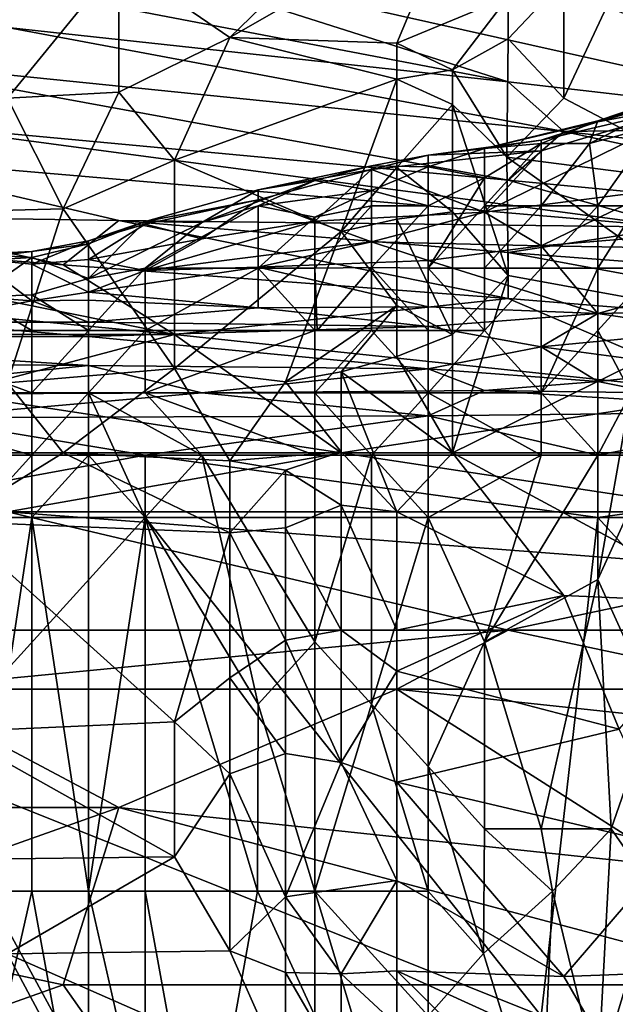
# Model space of a CAD drawing. Extents: x -0.375 to 0.375, y -0.309 to 0.309.
# Tile 189 of 226: x 0.175 to 0.198, y 0.189 to 0.226. Entities that reach past the tile are written whole.
import ezdxf

# ---------------------------------------------------------------- set-up
doc = ezdxf.new("R2010")
doc.units = 0

msp = doc.modelspace()

# ---------------------------------------------------------------- linework, layer by layer
for points in [[(0.178836, 0.228622, 0.831732), (0.183045, 0.225745, 0.827861), (0.189359, 0.231878, 0.833668)], [(0.189359, 0.231878, 0.833668), (0.183045, 0.225745, 0.827861), (0.191464, 0.230578, 0.831732)], [(0.183045, 0.225745, 0.827861), (0.189359, 0.22554, 0.825925), (0.191464, 0.230578, 0.831732)], [(0.193568, 0.22729, 0.825925), (0.191464, 0.230578, 0.831732), (0.189359, 0.22554, 0.825925)], [(0.164103, 0.22971, 0.473633), (0.176731, 0.22944, 0.477504), (0.193568, 0.224077, 0.467826)], [(0.193568, 0.224077, 0.467826), (0.174626, 0.226135, 0.467826), (0.164103, 0.22971, 0.473633)], [(0.2083, 0.222369, 0.467826), (0.193568, 0.224077, 0.467826), (0.176731, 0.22944, 0.477504)], [(0.176731, 0.22944, 0.477504), (0.197777, 0.226733, 0.477504), (0.2083, 0.222369, 0.467826)], [(0.178836, 0.228622, 0.831732), (0.168313, 0.228164, 0.831732), (0.174626, 0.223459, 0.825944)], [(0.174626, 0.223459, 0.825944), (0.178836, 0.223686, 0.825925), (0.178836, 0.228622, 0.831732)], [(0.178836, 0.223686, 0.825925), (0.183045, 0.225745, 0.827861), (0.178836, 0.228622, 0.831732)], [(0.193568, 0.225697, 0.824416), (0.195673, 0.227934, 0.828352), (0.193568, 0.22729, 0.825925)], [(0.193568, 0.225697, 0.824416), (0.195673, 0.223459, 0.823827), (0.195673, 0.227934, 0.828352)], [(0.197777, 0.227934, 0.829449), (0.195673, 0.227934, 0.828352), (0.195673, 0.223459, 0.823827)], [(0.201987, 0.220134, 0.822054), (0.197777, 0.227934, 0.829449), (0.195673, 0.223459, 0.823827)], [(0.191464, 0.224523, 0.822054), (0.193568, 0.22729, 0.825925), (0.189359, 0.22554, 0.825925)], [(0.193568, 0.225697, 0.824416), (0.193568, 0.22729, 0.825925), (0.191464, 0.224523, 0.822054)], [(0.174626, 0.226135, 0.467826), (0.195673, 0.222194, 0.463954), (0.168313, 0.224978, 0.463954)], [(0.193568, 0.224077, 0.467826), (0.195673, 0.222194, 0.463954), (0.174626, 0.226135, 0.467826)], [(0.178836, 0.223686, 0.825925), (0.18094, 0.221108, 0.822054), (0.183045, 0.225745, 0.827861)], [(0.18094, 0.221108, 0.822054), (0.189359, 0.224178, 0.82399), (0.183045, 0.225745, 0.827861)], [(0.183045, 0.225745, 0.827861), (0.189359, 0.224178, 0.82399), (0.189359, 0.22554, 0.825925)], [(0.191464, 0.224523, 0.822054), (0.189359, 0.22554, 0.825925), (0.189359, 0.224178, 0.82399)], [(0.193516, 0.221222, 0.820118), (0.193568, 0.225697, 0.824416), (0.191464, 0.224523, 0.822054)], [(0.195673, 0.223459, 0.823827), (0.193568, 0.225697, 0.824416), (0.193516, 0.221222, 0.820118)], [(0.195673, 0.222194, 0.463954), (0.193568, 0.220353, 0.460083), (0.168313, 0.224978, 0.463954)], [(0.170417, 0.222503, 0.460083), (0.168313, 0.224978, 0.463954), (0.193568, 0.220353, 0.460083)], [(0.191464, 0.223212, 0.820118), (0.191464, 0.224523, 0.822054), (0.189359, 0.224178, 0.82399)], [(0.193516, 0.221222, 0.820118), (0.191464, 0.224523, 0.822054), (0.191464, 0.223212, 0.820118)], [(0.189359, 0.224178, 0.82399), (0.18094, 0.221108, 0.822054), (0.187254, 0.218405, 0.816247)], [(0.189359, 0.220833, 0.818183), (0.189359, 0.224178, 0.82399), (0.187254, 0.218405, 0.816247)], [(0.191464, 0.223212, 0.820118), (0.189359, 0.224178, 0.82399), (0.189359, 0.220833, 0.818183)], [(0.2083, 0.222369, 0.467826), (0.195673, 0.222194, 0.463954), (0.193568, 0.224077, 0.467826)], [(0.196645, 0.221743, 0.347063), (0.196965, 0.222594, 0.350939), (0.201248, 0.224045, 0.343187)], [(0.199106, 0.222409, 0.343187), (0.196645, 0.221743, 0.347063), (0.201248, 0.224045, 0.343187)], [(0.196965, 0.222594, 0.350939), (0.201248, 0.224004, 0.347063), (0.201248, 0.224045, 0.343187)], [(0.196965, 0.222594, 0.350939), (0.196965, 0.222554, 0.354816), (0.201248, 0.224004, 0.347063)], [(0.201248, 0.224004, 0.347063), (0.196965, 0.222554, 0.354816), (0.201248, 0.223765, 0.350939)], [(0.174626, 0.223459, 0.825944), (0.176731, 0.219264, 0.820118), (0.178836, 0.223686, 0.825925)], [(0.18094, 0.221108, 0.822054), (0.178836, 0.223686, 0.825925), (0.176731, 0.219264, 0.820118)], [(0.196965, 0.222554, 0.354816), (0.201248, 0.223365, 0.354816), (0.201248, 0.223765, 0.350939)], [(0.166208, 0.218984, 0.820213), (0.176731, 0.219264, 0.820118), (0.174626, 0.223459, 0.825944)], [(0.191464, 0.219147, 0.816247), (0.191464, 0.223212, 0.820118), (0.189359, 0.220833, 0.818183)], [(0.193516, 0.221222, 0.820118), (0.191464, 0.223212, 0.820118), (0.193568, 0.216747, 0.815106)], [(0.191464, 0.219147, 0.816247), (0.193568, 0.216747, 0.815106), (0.191464, 0.223212, 0.820118)], [(0.192681, 0.219135, 0.378074), (0.199106, 0.219956, 0.378074), (0.201248, 0.223365, 0.354816)], [(0.192681, 0.219135, 0.378074), (0.201248, 0.223365, 0.354816), (0.194823, 0.221457, 0.362569)], [(0.201987, 0.220134, 0.822054), (0.195673, 0.223459, 0.823827), (0.193516, 0.221222, 0.820118)], [(0.194823, 0.221457, 0.362569), (0.201248, 0.223365, 0.354816), (0.194823, 0.221866, 0.358692)], [(0.194823, 0.221866, 0.358692), (0.201248, 0.223365, 0.354816), (0.196965, 0.222554, 0.354816)], [(0.168313, 0.22129, 0.458147), (0.170417, 0.222503, 0.460083), (0.199882, 0.218576, 0.458147)], [(0.170417, 0.222503, 0.460083), (0.193568, 0.220353, 0.460083), (0.199882, 0.218576, 0.458147)], [(0.196965, 0.222594, 0.350939), (0.192681, 0.221551, 0.354816), (0.196965, 0.222554, 0.354816)], [(0.194823, 0.221743, 0.350963), (0.192681, 0.221551, 0.354816), (0.196965, 0.222594, 0.350939)], [(0.192681, 0.221551, 0.354816), (0.194823, 0.221866, 0.358692), (0.196965, 0.222554, 0.354816)], [(0.196645, 0.221743, 0.347063), (0.194823, 0.221743, 0.350963), (0.196965, 0.222594, 0.350939)], [(0.195673, 0.222194, 0.463954), (0.21251, 0.218548, 0.460083), (0.193568, 0.220353, 0.460083)], [(0.2083, 0.222369, 0.467826), (0.214614, 0.22013, 0.463954), (0.195673, 0.222194, 0.463954)], [(0.195673, 0.222194, 0.463954), (0.214614, 0.22013, 0.463954), (0.21251, 0.218548, 0.460083)], [(0.196965, 0.219384, 0.342346), (0.196645, 0.221743, 0.347063), (0.199106, 0.222409, 0.343187)], [(0.196965, 0.219384, 0.342346), (0.199106, 0.222409, 0.343187), (0.19845, 0.219384, 0.33931)], [(0.19054, 0.221302, 0.358692), (0.194823, 0.221457, 0.362569), (0.194823, 0.221866, 0.358692)], [(0.19054, 0.221302, 0.358692), (0.194823, 0.221866, 0.358692), (0.192681, 0.221551, 0.354816)], [(0.194823, 0.221743, 0.350963), (0.192681, 0.220443, 0.350939), (0.192681, 0.221551, 0.354816)], [(0.192681, 0.219384, 0.349049), (0.192681, 0.220443, 0.350939), (0.194823, 0.221743, 0.350963)], [(0.194823, 0.219384, 0.345957), (0.192681, 0.219384, 0.349049), (0.194823, 0.221743, 0.350963)], [(0.194823, 0.219384, 0.345957), (0.196645, 0.221743, 0.347063), (0.196965, 0.219384, 0.342346)], [(0.194823, 0.219384, 0.345957), (0.194823, 0.221743, 0.350963), (0.196645, 0.221743, 0.347063)], [(0.188398, 0.220758, 0.362569), (0.194823, 0.221457, 0.362569), (0.19054, 0.221302, 0.358692)], [(0.188398, 0.220758, 0.362569), (0.192681, 0.219135, 0.378074), (0.194823, 0.221457, 0.362569)], [(0.19054, 0.220851, 0.354816), (0.19054, 0.221302, 0.358692), (0.192681, 0.221551, 0.354816)], [(0.192681, 0.220443, 0.350939), (0.19054, 0.220851, 0.354816), (0.192681, 0.221551, 0.354816)], [(0.199882, 0.218576, 0.458147), (0.178836, 0.218831, 0.456212), (0.168313, 0.22129, 0.458147)], [(0.178836, 0.218831, 0.456212), (0.168313, 0.218984, 0.455413), (0.168313, 0.22129, 0.458147)], [(0.176731, 0.219264, 0.820118), (0.18094, 0.213229, 0.81044), (0.18094, 0.221108, 0.822054)], [(0.187254, 0.218405, 0.816247), (0.18094, 0.221108, 0.822054), (0.18094, 0.213229, 0.81044)], [(0.188398, 0.220891, 0.358692), (0.188398, 0.220758, 0.362569), (0.19054, 0.221302, 0.358692)], [(0.188398, 0.220891, 0.358692), (0.19054, 0.221302, 0.358692), (0.19054, 0.220851, 0.354816)], [(0.201987, 0.215211, 0.816247), (0.193516, 0.221222, 0.820118), (0.193568, 0.216747, 0.815106)], [(0.201987, 0.220134, 0.822054), (0.193516, 0.221222, 0.820118), (0.201987, 0.215211, 0.816247)], [(0.184115, 0.219992, 0.362569), (0.188398, 0.220758, 0.362569), (0.188398, 0.220891, 0.358692)], [(0.186257, 0.22034, 0.358692), (0.184115, 0.219992, 0.362569), (0.188398, 0.220891, 0.358692)], [(0.184115, 0.219609, 0.366445), (0.186257, 0.218805, 0.374198), (0.188398, 0.220758, 0.362569)], [(0.184115, 0.219992, 0.362569), (0.184115, 0.219609, 0.366445), (0.188398, 0.220758, 0.362569)], [(0.188398, 0.219957, 0.354816), (0.186257, 0.22034, 0.358692), (0.188398, 0.220891, 0.358692)], [(0.186257, 0.218805, 0.374198), (0.192681, 0.219135, 0.378074), (0.188398, 0.220758, 0.362569)], [(0.189359, 0.218876, 0.814311), (0.189359, 0.220833, 0.818183), (0.187254, 0.218405, 0.816247)], [(0.188398, 0.219957, 0.354816), (0.188398, 0.220891, 0.358692), (0.19054, 0.220851, 0.354816)], [(0.19054, 0.220851, 0.354816), (0.19054, 0.219384, 0.351464), (0.188398, 0.219957, 0.354816)], [(0.191464, 0.219147, 0.816247), (0.189359, 0.220833, 0.818183), (0.189359, 0.218876, 0.814311)], [(0.192681, 0.220443, 0.350939), (0.19054, 0.219384, 0.351464), (0.19054, 0.220851, 0.354816)], [(0.181974, 0.218746, 0.358692), (0.184115, 0.219992, 0.362569), (0.186257, 0.22034, 0.358692)], [(0.184115, 0.219384, 0.35792), (0.181974, 0.218746, 0.358692), (0.186257, 0.22034, 0.358692)], [(0.188398, 0.219957, 0.354816), (0.184115, 0.219384, 0.35792), (0.186257, 0.22034, 0.358692)], [(0.19054, 0.217025, 0.34904), (0.19054, 0.219384, 0.351464), (0.192681, 0.220443, 0.350939)], [(0.19054, 0.217025, 0.34904), (0.192681, 0.220443, 0.350939), (0.192681, 0.219384, 0.349049)], [(0.21251, 0.218548, 0.460083), (0.199882, 0.218576, 0.458147), (0.193568, 0.220353, 0.460083)], [(0.181974, 0.218746, 0.358692), (0.179832, 0.218792, 0.362569), (0.184115, 0.219992, 0.362569)], [(0.179832, 0.218792, 0.362569), (0.184115, 0.219609, 0.366445), (0.184115, 0.219992, 0.362569)], [(0.186257, 0.218949, 0.354816), (0.184115, 0.219384, 0.35792), (0.188398, 0.219957, 0.354816)], [(0.186257, 0.218949, 0.354816), (0.188398, 0.219957, 0.354816), (0.188398, 0.219384, 0.353696)], [(0.19054, 0.219384, 0.351464), (0.188398, 0.219384, 0.353696), (0.188398, 0.219957, 0.354816)], [(0.199106, 0.219956, 0.378074), (0.192681, 0.219135, 0.378074), (0.194823, 0.217864, 0.389703)], [(0.205531, 0.218748, 0.39358), (0.199106, 0.219956, 0.378074), (0.194823, 0.217864, 0.389703)], [(0.179832, 0.218686, 0.366445), (0.181974, 0.218137, 0.374198), (0.184115, 0.219609, 0.366445)], [(0.179832, 0.218792, 0.362569), (0.179832, 0.218686, 0.366445), (0.184115, 0.219609, 0.366445)], [(0.181974, 0.218137, 0.374198), (0.186257, 0.218805, 0.374198), (0.184115, 0.219609, 0.366445)], [(0.174626, 0.212677, 0.81044), (0.176731, 0.219264, 0.820118), (0.166208, 0.218984, 0.820213)], [(0.174626, 0.212677, 0.81044), (0.18094, 0.213229, 0.81044), (0.176731, 0.219264, 0.820118)], [(0.179832, 0.217025, 0.357656), (0.184115, 0.219384, 0.35792), (0.184115, 0.217025, 0.354111)], [(0.179832, 0.217025, 0.357656), (0.181974, 0.218746, 0.358692), (0.184115, 0.219384, 0.35792)], [(0.184115, 0.217025, 0.354111), (0.184115, 0.219384, 0.35792), (0.186257, 0.218949, 0.354816)], [(0.186257, 0.217025, 0.352526), (0.188398, 0.219384, 0.353696), (0.188398, 0.217043, 0.350939)], [(0.186257, 0.217025, 0.352526), (0.186257, 0.218949, 0.354816), (0.188398, 0.219384, 0.353696)], [(0.186257, 0.218805, 0.374198), (0.188398, 0.218022, 0.38195), (0.192681, 0.219135, 0.378074)], [(0.188398, 0.219384, 0.353696), (0.19054, 0.219384, 0.351464), (0.188398, 0.217043, 0.350939)], [(0.188398, 0.217043, 0.350939), (0.19054, 0.219384, 0.351464), (0.19054, 0.217025, 0.34904)], [(0.192681, 0.219135, 0.378074), (0.188398, 0.218022, 0.38195), (0.194823, 0.217864, 0.389703)], [(0.189359, 0.218876, 0.814311), (0.191464, 0.214509, 0.811418), (0.191464, 0.219147, 0.816247)], [(0.192681, 0.217025, 0.346621), (0.19054, 0.217025, 0.34904), (0.192681, 0.219384, 0.349049)], [(0.191464, 0.214509, 0.811418), (0.193568, 0.216747, 0.815106), (0.191464, 0.219147, 0.816247)], [(0.192681, 0.217025, 0.346621), (0.194823, 0.219384, 0.345957), (0.194823, 0.217025, 0.343566)], [(0.192681, 0.219384, 0.349049), (0.194823, 0.219384, 0.345957), (0.192681, 0.217025, 0.346621)], [(0.194823, 0.217025, 0.343566), (0.194823, 0.219384, 0.345957), (0.196965, 0.219384, 0.342346)], [(0.196965, 0.219384, 0.342346), (0.196965, 0.217025, 0.340009), (0.194823, 0.217025, 0.343566)], [(0.196965, 0.217025, 0.340009), (0.196965, 0.219384, 0.342346), (0.19845, 0.219384, 0.33931)], [(0.19845, 0.219384, 0.33931), (0.199106, 0.217025, 0.335551), (0.196965, 0.217025, 0.340009)], [(0.176731, 0.217142, 0.454276), (0.161999, 0.218322, 0.454276), (0.168313, 0.218984, 0.455413)], [(0.168313, 0.218984, 0.455413), (0.178836, 0.218831, 0.456212), (0.176731, 0.217142, 0.454276)], [(0.176731, 0.217142, 0.454276), (0.178836, 0.218831, 0.456212), (0.193568, 0.215868, 0.454276)], [(0.181974, 0.218746, 0.358692), (0.177691, 0.216632, 0.358692), (0.179832, 0.218792, 0.362569)], [(0.177691, 0.218054, 0.366445), (0.179832, 0.218686, 0.366445), (0.179832, 0.218792, 0.362569)], [(0.177691, 0.217945, 0.362569), (0.177691, 0.218054, 0.366445), (0.179832, 0.218792, 0.362569)], [(0.177691, 0.216632, 0.358692), (0.177691, 0.217945, 0.362569), (0.179832, 0.218792, 0.362569)], [(0.181974, 0.218746, 0.358692), (0.179832, 0.217025, 0.357656), (0.177691, 0.216632, 0.358692)], [(0.199882, 0.218576, 0.458147), (0.193568, 0.217618, 0.456212), (0.178836, 0.218831, 0.456212)], [(0.193568, 0.217618, 0.456212), (0.193568, 0.215868, 0.454276), (0.178836, 0.218831, 0.456212)], [(0.179832, 0.216935, 0.38195), (0.188398, 0.218022, 0.38195), (0.186257, 0.218805, 0.374198)], [(0.181974, 0.218137, 0.374198), (0.179832, 0.216935, 0.38195), (0.186257, 0.218805, 0.374198)], [(0.186257, 0.218949, 0.354816), (0.186257, 0.217025, 0.352526), (0.184115, 0.217025, 0.354111)], [(0.189359, 0.218876, 0.814311), (0.187254, 0.218405, 0.816247), (0.189359, 0.215612, 0.81044)], [(0.191464, 0.214509, 0.811418), (0.189359, 0.218876, 0.814311), (0.189359, 0.215612, 0.81044)], [(0.194823, 0.217864, 0.389703), (0.205531, 0.217685, 0.401332), (0.205531, 0.218748, 0.39358)], [(0.179832, 0.218686, 0.366445), (0.177691, 0.217343, 0.374198), (0.181974, 0.218137, 0.374198)], [(0.177691, 0.218054, 0.366445), (0.177691, 0.217343, 0.374198), (0.179832, 0.218686, 0.366445)], [(0.187254, 0.218405, 0.816247), (0.18094, 0.213229, 0.81044), (0.18515, 0.212717, 0.808504)], [(0.18515, 0.212717, 0.808504), (0.189359, 0.215612, 0.81044), (0.187254, 0.218405, 0.816247)], [(0.193568, 0.217618, 0.456212), (0.199882, 0.218576, 0.458147), (0.216719, 0.215863, 0.456212)], [(0.157789, 0.216747, 0.452798), (0.161999, 0.218322, 0.454276), (0.18094, 0.214512, 0.45234)], [(0.161999, 0.218322, 0.454276), (0.176731, 0.217142, 0.454276), (0.18094, 0.214512, 0.45234)], [(0.175549, 0.217168, 0.374198), (0.177691, 0.217343, 0.374198), (0.177691, 0.218054, 0.366445)], [(0.175549, 0.217648, 0.366445), (0.175549, 0.217168, 0.374198), (0.177691, 0.218054, 0.366445)], [(0.175549, 0.217648, 0.366445), (0.177691, 0.218054, 0.366445), (0.177691, 0.217945, 0.362569)], [(0.177691, 0.217343, 0.374198), (0.179832, 0.216935, 0.38195), (0.181974, 0.218137, 0.374198)], [(0.179832, 0.216935, 0.38195), (0.184115, 0.217061, 0.385827), (0.188398, 0.218022, 0.38195)], [(0.184115, 0.217061, 0.385827), (0.19054, 0.217307, 0.389703), (0.188398, 0.218022, 0.38195)], [(0.188398, 0.218022, 0.38195), (0.19054, 0.217307, 0.389703), (0.194823, 0.217864, 0.389703)], [(0.173408, 0.217389, 0.370321), (0.175549, 0.217168, 0.374198), (0.175549, 0.217648, 0.366445)], [(0.173408, 0.217547, 0.366445), (0.173408, 0.217389, 0.370321), (0.175549, 0.217648, 0.366445)], [(0.173408, 0.217547, 0.366445), (0.175549, 0.217648, 0.366445), (0.175549, 0.217424, 0.362569)], [(0.175549, 0.217424, 0.362569), (0.175549, 0.217648, 0.366445), (0.177691, 0.217945, 0.362569)], [(0.177691, 0.217945, 0.362569), (0.177691, 0.216632, 0.358692), (0.175549, 0.217424, 0.362569)], [(0.19054, 0.217307, 0.389703), (0.196965, 0.215305, 0.412961), (0.194823, 0.217864, 0.389703)], [(0.193568, 0.217618, 0.456212), (0.216719, 0.215863, 0.456212), (0.210405, 0.214509, 0.453961)], [(0.193568, 0.215868, 0.454276), (0.193568, 0.217618, 0.456212), (0.210405, 0.214509, 0.453961)], [(0.196965, 0.215305, 0.412961), (0.205531, 0.217685, 0.401332), (0.194823, 0.217864, 0.389703)], [(0.196965, 0.215305, 0.412961), (0.203389, 0.215456, 0.416838), (0.205531, 0.217685, 0.401332)], [(0.166983, 0.216415, 0.385827), (0.175549, 0.215782, 0.39358), (0.173408, 0.217389, 0.370321)], [(0.173408, 0.217298, 0.362569), (0.173408, 0.217547, 0.366445), (0.175549, 0.217424, 0.362569)], [(0.173408, 0.217298, 0.362569), (0.175549, 0.217424, 0.362569), (0.173408, 0.215927, 0.358692)], [(0.173408, 0.215927, 0.358692), (0.175549, 0.217424, 0.362569), (0.175549, 0.21601, 0.358692)], [(0.173408, 0.217389, 0.370321), (0.175549, 0.215782, 0.39358), (0.175549, 0.217168, 0.374198)], [(0.175549, 0.217424, 0.362569), (0.177691, 0.216632, 0.358692), (0.175549, 0.21601, 0.358692)], [(0.175549, 0.217168, 0.374198), (0.177691, 0.216114, 0.389703), (0.177691, 0.217343, 0.374198)], [(0.177691, 0.217343, 0.374198), (0.177691, 0.216114, 0.389703), (0.179832, 0.216935, 0.38195)], [(0.184115, 0.217061, 0.385827), (0.19054, 0.215556, 0.405209), (0.19054, 0.217307, 0.389703)], [(0.19054, 0.215556, 0.405209), (0.196965, 0.215305, 0.412961), (0.19054, 0.217307, 0.389703)], [(0.175549, 0.217168, 0.374198), (0.175549, 0.215782, 0.39358), (0.177691, 0.216114, 0.389703)], [(0.193568, 0.215868, 0.454276), (0.18094, 0.214512, 0.45234), (0.176731, 0.217142, 0.454276)], [(0.177691, 0.216114, 0.389703), (0.184115, 0.215516, 0.401332), (0.184115, 0.217061, 0.385827)], [(0.179832, 0.216935, 0.38195), (0.177691, 0.216114, 0.389703), (0.184115, 0.217061, 0.385827)], [(0.177691, 0.214667, 0.356162), (0.179832, 0.217025, 0.357656), (0.179832, 0.214667, 0.355049)], [(0.177691, 0.216632, 0.358692), (0.179832, 0.217025, 0.357656), (0.177691, 0.214667, 0.356162)], [(0.179832, 0.214667, 0.355049), (0.184115, 0.217025, 0.354111), (0.186257, 0.214667, 0.351)], [(0.179832, 0.214667, 0.355049), (0.179832, 0.217025, 0.357656), (0.184115, 0.217025, 0.354111)], [(0.184115, 0.217061, 0.385827), (0.184115, 0.215516, 0.401332), (0.19054, 0.215556, 0.405209)], [(0.186257, 0.214667, 0.351), (0.184115, 0.217025, 0.354111), (0.186257, 0.217025, 0.352526)], [(0.186349, 0.214667, 0.350938), (0.186257, 0.217025, 0.352526), (0.188398, 0.217043, 0.350939)], [(0.186257, 0.214667, 0.351), (0.186257, 0.217025, 0.352526), (0.186349, 0.214667, 0.350938)], [(0.188398, 0.217043, 0.350939), (0.188398, 0.214667, 0.349538), (0.186349, 0.214667, 0.350938)], [(0.19054, 0.214667, 0.347545), (0.188398, 0.217043, 0.350939), (0.19054, 0.217025, 0.34904)], [(0.188398, 0.214667, 0.349538), (0.188398, 0.217043, 0.350939), (0.19054, 0.214667, 0.347545)], [(0.19054, 0.214667, 0.347545), (0.19054, 0.217025, 0.34904), (0.192681, 0.214667, 0.345195)], [(0.19054, 0.217025, 0.34904), (0.192681, 0.217025, 0.346621), (0.192681, 0.214667, 0.345195)], [(0.192681, 0.214667, 0.345195), (0.192681, 0.217025, 0.346621), (0.194823, 0.217025, 0.343566)], [(0.194823, 0.212308, 0.341398), (0.192681, 0.214667, 0.345195), (0.194823, 0.217025, 0.343566)], [(0.194823, 0.212308, 0.341398), (0.194823, 0.217025, 0.343566), (0.196965, 0.217025, 0.340009)], [(0.194823, 0.212308, 0.341398), (0.196965, 0.217025, 0.340009), (0.196965, 0.214667, 0.338733)], [(0.196965, 0.214667, 0.338733), (0.199106, 0.217025, 0.335551), (0.198213, 0.212308, 0.335434)], [(0.196965, 0.214667, 0.338733), (0.196965, 0.217025, 0.340009), (0.199106, 0.217025, 0.335551)], [(0.18094, 0.214512, 0.45234), (0.157789, 0.214509, 0.45139), (0.157789, 0.216747, 0.452798)], [(0.177691, 0.216632, 0.358692), (0.177691, 0.214667, 0.356162), (0.175549, 0.21601, 0.358692)], [(0.191464, 0.210034, 0.806002), (0.201987, 0.215211, 0.816247), (0.193568, 0.216747, 0.815106)], [(0.193568, 0.216747, 0.815106), (0.191464, 0.214509, 0.811418), (0.191464, 0.210034, 0.806002)], [(0.166983, 0.216415, 0.385827), (0.171266, 0.214979, 0.405209), (0.175549, 0.215782, 0.39358)], [(0.175549, 0.214667, 0.356772), (0.169125, 0.214667, 0.356396), (0.173408, 0.215927, 0.358692)], [(0.175549, 0.215782, 0.39358), (0.171266, 0.214979, 0.405209), (0.177691, 0.214975, 0.405209)], [(0.175549, 0.21601, 0.358692), (0.175549, 0.214667, 0.356772), (0.173408, 0.215927, 0.358692)], [(0.175549, 0.215782, 0.39358), (0.177691, 0.215811, 0.39358), (0.177691, 0.216114, 0.389703)], [(0.177691, 0.214667, 0.356162), (0.175549, 0.214667, 0.356772), (0.175549, 0.21601, 0.358692)], [(0.175549, 0.215782, 0.39358), (0.177691, 0.214975, 0.405209), (0.177691, 0.215811, 0.39358)], [(0.177691, 0.215811, 0.39358), (0.184115, 0.215516, 0.401332), (0.177691, 0.216114, 0.389703)], [(0.177691, 0.215811, 0.39358), (0.177691, 0.214975, 0.405209), (0.184115, 0.215516, 0.401332)], [(0.201987, 0.212272, 0.451582), (0.18094, 0.214512, 0.45234), (0.193568, 0.215868, 0.454276)], [(0.210405, 0.214509, 0.453961), (0.201987, 0.212272, 0.451582), (0.193568, 0.215868, 0.454276)], [(0.177691, 0.214975, 0.405209), (0.19054, 0.214816, 0.412961), (0.184115, 0.215516, 0.401332)], [(0.184115, 0.215516, 0.401332), (0.19054, 0.214816, 0.412961), (0.19054, 0.215556, 0.405209)], [(0.187254, 0.213096, 0.806569), (0.189359, 0.215612, 0.81044), (0.18515, 0.212717, 0.808504)], [(0.187254, 0.213096, 0.806569), (0.189359, 0.213672, 0.808504), (0.189359, 0.215612, 0.81044)], [(0.189359, 0.213672, 0.808504), (0.191464, 0.214509, 0.811418), (0.189359, 0.215612, 0.81044)], [(0.19054, 0.214816, 0.412961), (0.196965, 0.215305, 0.412961), (0.19054, 0.215556, 0.405209)], [(0.196965, 0.215305, 0.412961), (0.201248, 0.214667, 0.422094), (0.203389, 0.215456, 0.416838)], [(0.19054, 0.214816, 0.412961), (0.194823, 0.214046, 0.424591), (0.196965, 0.215305, 0.412961)], [(0.201987, 0.210034, 0.809949), (0.201987, 0.215211, 0.816247), (0.191464, 0.210034, 0.806002)], [(0.196965, 0.215305, 0.412961), (0.194823, 0.214046, 0.424591), (0.201248, 0.214667, 0.422094)], [(0.171266, 0.214979, 0.405209), (0.160558, 0.214424, 0.412961), (0.177691, 0.214429, 0.412961)], [(0.169125, 0.214667, 0.356396), (0.175549, 0.212308, 0.355), (0.166983, 0.212308, 0.35467)], [(0.175549, 0.212308, 0.355), (0.169125, 0.214667, 0.356396), (0.175549, 0.214667, 0.356772)], [(0.171266, 0.214979, 0.405209), (0.177691, 0.214429, 0.412961), (0.177691, 0.214975, 0.405209)], [(0.175549, 0.212308, 0.355), (0.175549, 0.214667, 0.356772), (0.177691, 0.214667, 0.356162)], [(0.177691, 0.212308, 0.354688), (0.175549, 0.212308, 0.355), (0.177691, 0.214667, 0.356162)], [(0.177691, 0.214975, 0.405209), (0.177691, 0.214429, 0.412961), (0.19054, 0.214816, 0.412961)], [(0.177691, 0.214429, 0.412961), (0.19054, 0.21321, 0.432343), (0.19054, 0.214816, 0.412961)], [(0.177691, 0.214667, 0.356162), (0.179832, 0.214667, 0.355049), (0.177691, 0.212308, 0.354688)], [(0.179832, 0.214667, 0.355049), (0.179832, 0.212308, 0.353963), (0.177691, 0.212308, 0.354688)], [(0.179832, 0.212308, 0.353963), (0.179832, 0.214667, 0.355049), (0.186257, 0.214667, 0.351)], [(0.186257, 0.212308, 0.350213), (0.179832, 0.212308, 0.353963), (0.186257, 0.214667, 0.351)], [(0.186257, 0.212308, 0.350213), (0.188398, 0.214667, 0.349538), (0.19054, 0.212308, 0.346766)], [(0.186257, 0.214667, 0.351), (0.186349, 0.214667, 0.350938), (0.188398, 0.214667, 0.349538)], [(0.186257, 0.214667, 0.351), (0.188398, 0.214667, 0.349538), (0.186257, 0.212308, 0.350213)], [(0.19054, 0.212308, 0.346766), (0.188398, 0.214667, 0.349538), (0.19054, 0.214667, 0.347545)], [(0.19054, 0.21321, 0.432343), (0.194823, 0.214046, 0.424591), (0.19054, 0.214816, 0.412961)], [(0.19054, 0.212308, 0.346766), (0.192681, 0.214667, 0.345195), (0.194823, 0.212308, 0.341398)], [(0.19054, 0.212308, 0.346766), (0.19054, 0.214667, 0.347545), (0.192681, 0.214667, 0.345195)], [(0.194823, 0.214046, 0.424591), (0.201248, 0.213184, 0.43622), (0.201248, 0.214667, 0.422094)], [(0.196965, 0.20995, 0.337237), (0.194823, 0.212308, 0.341398), (0.196965, 0.214667, 0.338733)], [(0.196965, 0.20995, 0.337237), (0.196965, 0.214667, 0.338733), (0.198213, 0.212308, 0.335434)], [(0.147709, 0.213576, 0.424591), (0.177691, 0.213342, 0.428467), (0.160558, 0.214424, 0.412961)], [(0.172522, 0.212272, 0.450675), (0.157789, 0.214509, 0.45139), (0.18094, 0.214512, 0.45234)], [(0.160558, 0.214424, 0.412961), (0.177691, 0.213342, 0.428467), (0.177691, 0.214429, 0.412961)], [(0.172522, 0.212272, 0.450675), (0.18094, 0.214512, 0.45234), (0.187254, 0.210034, 0.449932)], [(0.177691, 0.213342, 0.428467), (0.19054, 0.21321, 0.432343), (0.177691, 0.214429, 0.412961)], [(0.18094, 0.214512, 0.45234), (0.201987, 0.212272, 0.451582), (0.187254, 0.210034, 0.449932)], [(0.189359, 0.213672, 0.808504), (0.191464, 0.210034, 0.806002), (0.191464, 0.214509, 0.811418)], [(0.19054, 0.21321, 0.432343), (0.196965, 0.212732, 0.440096), (0.194823, 0.214046, 0.424591)], [(0.196965, 0.212732, 0.440096), (0.201248, 0.213184, 0.43622), (0.194823, 0.214046, 0.424591)], [(0.147709, 0.213576, 0.424591), (0.166983, 0.212245, 0.443972), (0.177691, 0.213342, 0.428467)], [(0.189359, 0.213672, 0.808504), (0.187254, 0.213096, 0.806569), (0.191464, 0.210034, 0.806002)], [(0.166983, 0.212245, 0.443972), (0.181974, 0.212308, 0.443892), (0.177691, 0.213342, 0.428467)], [(0.174626, 0.212677, 0.81044), (0.176731, 0.210034, 0.806214), (0.18094, 0.213229, 0.81044)], [(0.183045, 0.209733, 0.804633), (0.18094, 0.213229, 0.81044), (0.176731, 0.210034, 0.806214)], [(0.177691, 0.213342, 0.428467), (0.181974, 0.212308, 0.443892), (0.19054, 0.21321, 0.432343)], [(0.183045, 0.209733, 0.804633), (0.18515, 0.212717, 0.808504), (0.18094, 0.213229, 0.81044)], [(0.181974, 0.212308, 0.443892), (0.192681, 0.212386, 0.443972), (0.19054, 0.21321, 0.432343)], [(0.19054, 0.21321, 0.432343), (0.192681, 0.212386, 0.443972), (0.196965, 0.212732, 0.440096)], [(0.196965, 0.212732, 0.440096), (0.199106, 0.212308, 0.444884), (0.201248, 0.213184, 0.43622)], [(0.187254, 0.210066, 0.802697), (0.187254, 0.213096, 0.806569), (0.18515, 0.212717, 0.808504)], [(0.191464, 0.210034, 0.806002), (0.187254, 0.213096, 0.806569), (0.189359, 0.207797, 0.802402)], [(0.189359, 0.207797, 0.802402), (0.187254, 0.213096, 0.806569), (0.187254, 0.210066, 0.802697)], [(0.172522, 0.207438, 0.802697), (0.176731, 0.210034, 0.806214), (0.174626, 0.212677, 0.81044)], [(0.187254, 0.210066, 0.802697), (0.18515, 0.212717, 0.808504), (0.183045, 0.209733, 0.804633)], [(0.192681, 0.212386, 0.443972), (0.199106, 0.212308, 0.444884), (0.196965, 0.212732, 0.440096)], [(0.187254, 0.210034, 0.449932), (0.164103, 0.210034, 0.449439), (0.172522, 0.212272, 0.450675)], [(0.166983, 0.212245, 0.443972), (0.171266, 0.211353, 0.447849), (0.181974, 0.212308, 0.443892)], [(0.166983, 0.212308, 0.35467), (0.175549, 0.20995, 0.354431), (0.169125, 0.20995, 0.354387)], [(0.166983, 0.212308, 0.35467), (0.175549, 0.212308, 0.355), (0.175549, 0.20995, 0.354431)], [(0.19054, 0.211438, 0.447849), (0.181974, 0.212308, 0.443892), (0.171266, 0.211353, 0.447849)], [(0.175549, 0.20995, 0.354431), (0.175549, 0.212308, 0.355), (0.177691, 0.212308, 0.354688)], [(0.175549, 0.20995, 0.354431), (0.177691, 0.212308, 0.354688), (0.177691, 0.20995, 0.354151)], [(0.177691, 0.212308, 0.354688), (0.179832, 0.212308, 0.353963), (0.181974, 0.20995, 0.352253)], [(0.179832, 0.207591, 0.353265), (0.177691, 0.212308, 0.354688), (0.181974, 0.20995, 0.352253)], [(0.179832, 0.207591, 0.353265), (0.177691, 0.20995, 0.354151), (0.177691, 0.212308, 0.354688)], [(0.181974, 0.20995, 0.352253), (0.179832, 0.212308, 0.353963), (0.186257, 0.20995, 0.349723)], [(0.186257, 0.20995, 0.349723), (0.179832, 0.212308, 0.353963), (0.186257, 0.212308, 0.350213)], [(0.181974, 0.212308, 0.443892), (0.19054, 0.211438, 0.447849), (0.192681, 0.212386, 0.443972)], [(0.188398, 0.20995, 0.348116), (0.186257, 0.212308, 0.350213), (0.19054, 0.212308, 0.346766)], [(0.186257, 0.20995, 0.349723), (0.186257, 0.212308, 0.350213), (0.188398, 0.20995, 0.348116)], [(0.187254, 0.210034, 0.449932), (0.201987, 0.212272, 0.451582), (0.199882, 0.210034, 0.450161)], [(0.19054, 0.212308, 0.346766), (0.19054, 0.207591, 0.345948), (0.188398, 0.20995, 0.348116)], [(0.192681, 0.212386, 0.443972), (0.19054, 0.211438, 0.447849), (0.205531, 0.211603, 0.447849)], [(0.194823, 0.20995, 0.340778), (0.19054, 0.212308, 0.346766), (0.194823, 0.212308, 0.341398)], [(0.19054, 0.207591, 0.345948), (0.19054, 0.212308, 0.346766), (0.194823, 0.20995, 0.340778)], [(0.199106, 0.212308, 0.444884), (0.192681, 0.212386, 0.443972), (0.205531, 0.211603, 0.447849)], [(0.194823, 0.20995, 0.340778), (0.194823, 0.212308, 0.341398), (0.196965, 0.20995, 0.337237)], [(0.196965, 0.205233, 0.33664), (0.196965, 0.20995, 0.337237), (0.198213, 0.212308, 0.335434)], [(0.198213, 0.212308, 0.335434), (0.199106, 0.20995, 0.33282), (0.196965, 0.205233, 0.33664)], [(0.164841, 0.20995, 0.449611), (0.179832, 0.20995, 0.449638), (0.171266, 0.211353, 0.447849)], [(0.171266, 0.211353, 0.447849), (0.179832, 0.20995, 0.449638), (0.19054, 0.211438, 0.447849)], [(0.179832, 0.20995, 0.449638), (0.196965, 0.20995, 0.449668), (0.19054, 0.211438, 0.447849)], [(0.19054, 0.211438, 0.447849), (0.196965, 0.20995, 0.449668), (0.205531, 0.211603, 0.447849)], [(0.196965, 0.20995, 0.449668), (0.214097, 0.20995, 0.449687), (0.205531, 0.211603, 0.447849)], [(0.174626, 0.207797, 0.448783), (0.164103, 0.210034, 0.449439), (0.187254, 0.210034, 0.449932)], [(0.166983, 0.207591, 0.449953), (0.179832, 0.20995, 0.449638), (0.164841, 0.20995, 0.449611)], [(0.166983, 0.207591, 0.449953), (0.179832, 0.207591, 0.449963), (0.179832, 0.20995, 0.449638)], [(0.169125, 0.20995, 0.354387), (0.175549, 0.20995, 0.354431), (0.173408, 0.207591, 0.354343)], [(0.183045, 0.20701, 0.800761), (0.176731, 0.210034, 0.806214), (0.172522, 0.207438, 0.802697)], [(0.173408, 0.207591, 0.354343), (0.175549, 0.20995, 0.354431), (0.175549, 0.207591, 0.354294)], [(0.174626, 0.207797, 0.448783), (0.187254, 0.210034, 0.449932), (0.201987, 0.207797, 0.449076)], [(0.175549, 0.207591, 0.354294), (0.175549, 0.20995, 0.354431), (0.177691, 0.20995, 0.354151)], [(0.177691, 0.19344, 0.353916), (0.175549, 0.207591, 0.354294), (0.177691, 0.20995, 0.354151)], [(0.176731, 0.210034, 0.806214), (0.183045, 0.20701, 0.800761), (0.183045, 0.209733, 0.804633)], [(0.177691, 0.19344, 0.353916), (0.177691, 0.20995, 0.354151), (0.179832, 0.207591, 0.353265)], [(0.196965, 0.207591, 0.449949), (0.196965, 0.20995, 0.449668), (0.179832, 0.20995, 0.449638)], [(0.179832, 0.207591, 0.449963), (0.196965, 0.207591, 0.449949), (0.179832, 0.20995, 0.449638)], [(0.184115, 0.200515, 0.350764), (0.179832, 0.207591, 0.353265), (0.181974, 0.20995, 0.352253)], [(0.186257, 0.202874, 0.34934), (0.181974, 0.20995, 0.352253), (0.186257, 0.20995, 0.349723)], [(0.184115, 0.200515, 0.350764), (0.181974, 0.20995, 0.352253), (0.186257, 0.202874, 0.34934)], [(0.18515, 0.209375, 0.802697), (0.187254, 0.210066, 0.802697), (0.183045, 0.209733, 0.804633)], [(0.187254, 0.210066, 0.802697), (0.18515, 0.209375, 0.802697), (0.187254, 0.208051, 0.800761)], [(0.186257, 0.202874, 0.34934), (0.186257, 0.20995, 0.349723), (0.188398, 0.20995, 0.348116)], [(0.188398, 0.200515, 0.347649), (0.186257, 0.202874, 0.34934), (0.188398, 0.20995, 0.348116)], [(0.187254, 0.208051, 0.800761), (0.189359, 0.207797, 0.802402), (0.187254, 0.210066, 0.802697)], [(0.201987, 0.207797, 0.449076), (0.187254, 0.210034, 0.449932), (0.199882, 0.210034, 0.450161)], [(0.188398, 0.20995, 0.348116), (0.19054, 0.207591, 0.345948), (0.188398, 0.200515, 0.347649)], [(0.191464, 0.210034, 0.806002), (0.189359, 0.207797, 0.802402), (0.195673, 0.204636, 0.800761)], [(0.192681, 0.202874, 0.343083), (0.19054, 0.207591, 0.345948), (0.194823, 0.20995, 0.340778)], [(0.201987, 0.210034, 0.809949), (0.191464, 0.210034, 0.806002), (0.201987, 0.204351, 0.802697)], [(0.201987, 0.204351, 0.802697), (0.191464, 0.210034, 0.806002), (0.195673, 0.204636, 0.800761)], [(0.192681, 0.202874, 0.343083), (0.194823, 0.20995, 0.340778), (0.196965, 0.20995, 0.337237)], [(0.196965, 0.205233, 0.33664), (0.192681, 0.202874, 0.343083), (0.196965, 0.20995, 0.337237)], [(0.196965, 0.207591, 0.449949), (0.214097, 0.207591, 0.449881), (0.214097, 0.20995, 0.449687)], [(0.196965, 0.207591, 0.449949), (0.214097, 0.20995, 0.449687), (0.196965, 0.20995, 0.449668)], [(0.199106, 0.20995, 0.33282), (0.199106, 0.200515, 0.332009), (0.196965, 0.205233, 0.33664)], [(0.183045, 0.20701, 0.800761), (0.18515, 0.209375, 0.802697), (0.183045, 0.209733, 0.804633)], [(0.18515, 0.209375, 0.802697), (0.183045, 0.20701, 0.800761), (0.18515, 0.2072, 0.798826)], [(0.18515, 0.209375, 0.802697), (0.18515, 0.2072, 0.798826), (0.187254, 0.208051, 0.800761)], [(0.18515, 0.2072, 0.798826), (0.187254, 0.203322, 0.795555), (0.187254, 0.208051, 0.800761)], [(0.189359, 0.203322, 0.797002), (0.187254, 0.208051, 0.800761), (0.187254, 0.203322, 0.795555)], [(0.189359, 0.203322, 0.797002), (0.189359, 0.207797, 0.802402), (0.187254, 0.208051, 0.800761)], [(0.171266, 0.198157, 0.449971), (0.179832, 0.207591, 0.449963), (0.166983, 0.207591, 0.449953)], [(0.171266, 0.198157, 0.449971), (0.194823, 0.188723, 0.449925), (0.179832, 0.207591, 0.449963)], [(0.173408, 0.19344, 0.354234), (0.173408, 0.207591, 0.354343), (0.175549, 0.207591, 0.354294)], [(0.175549, 0.19344, 0.354154), (0.173408, 0.19344, 0.354234), (0.175549, 0.207591, 0.354294)], [(0.193568, 0.203322, 0.447519), (0.174626, 0.203322, 0.447433), (0.174626, 0.207797, 0.448783)], [(0.174626, 0.207797, 0.448783), (0.201987, 0.207797, 0.449076), (0.204091, 0.20556, 0.448236)], [(0.204091, 0.20556, 0.448236), (0.193568, 0.203322, 0.447519), (0.174626, 0.207797, 0.448783)], [(0.175549, 0.19344, 0.354154), (0.175549, 0.207591, 0.354294), (0.177691, 0.19344, 0.353916)], [(0.179832, 0.19344, 0.353337), (0.177691, 0.19344, 0.353916), (0.179832, 0.207591, 0.353265)], [(0.194823, 0.188723, 0.449925), (0.196965, 0.207591, 0.449949), (0.179832, 0.207591, 0.449963)], [(0.184087, 0.19344, 0.350939), (0.179832, 0.207591, 0.353265), (0.184115, 0.200515, 0.350764)], [(0.179832, 0.19344, 0.353337), (0.179832, 0.207591, 0.353265), (0.184087, 0.19344, 0.350939)], [(0.19054, 0.207591, 0.345948), (0.19054, 0.198157, 0.345613), (0.188398, 0.200515, 0.347649)], [(0.195673, 0.204636, 0.800761), (0.189359, 0.207797, 0.802402), (0.189359, 0.203322, 0.797002)], [(0.19054, 0.198157, 0.345613), (0.19054, 0.207591, 0.345948), (0.192681, 0.202874, 0.343083)], [(0.194823, 0.188723, 0.449925), (0.216238, 0.186364, 0.449859), (0.196965, 0.207591, 0.449949)], [(0.216238, 0.186364, 0.449859), (0.214097, 0.207591, 0.449881), (0.196965, 0.207591, 0.449949)], [(0.172522, 0.207438, 0.802697), (0.18094, 0.199854, 0.791083), (0.183045, 0.20701, 0.800761)], [(0.172522, 0.199477, 0.791083), (0.18094, 0.199854, 0.791083), (0.172522, 0.207438, 0.802697)], [(0.183045, 0.20701, 0.800761), (0.18515, 0.202938, 0.793019), (0.18515, 0.2072, 0.798826)], [(0.187254, 0.203322, 0.795555), (0.18515, 0.2072, 0.798826), (0.18515, 0.202938, 0.793019)], [(0.18094, 0.199854, 0.791083), (0.183045, 0.201517, 0.793019), (0.183045, 0.20701, 0.800761)], [(0.183045, 0.201517, 0.793019), (0.18515, 0.202938, 0.793019), (0.183045, 0.20701, 0.800761)], [(0.193568, 0.203322, 0.447519), (0.204091, 0.20556, 0.448236), (0.204091, 0.203322, 0.447505)], [(0.194823, 0.195798, 0.33994), (0.192681, 0.202874, 0.343083), (0.196965, 0.205233, 0.33664)], [(0.196965, 0.205233, 0.33664), (0.197476, 0.195798, 0.335434), (0.194823, 0.195798, 0.33994)], [(0.196965, 0.205233, 0.33664), (0.199106, 0.200515, 0.332009), (0.197476, 0.195798, 0.335434)], [(0.189359, 0.203322, 0.797002), (0.189359, 0.201771, 0.794954), (0.195673, 0.204636, 0.800761)], [(0.195673, 0.204636, 0.800761), (0.189359, 0.201771, 0.794954), (0.197777, 0.199573, 0.794954)], [(0.195673, 0.204636, 0.800761), (0.197777, 0.199573, 0.794954), (0.201987, 0.204351, 0.802697)], [(0.170417, 0.201085, 0.446885), (0.193568, 0.203322, 0.447519), (0.189359, 0.201085, 0.446945)], [(0.170417, 0.201085, 0.446885), (0.174626, 0.203322, 0.447433), (0.193568, 0.203322, 0.447519)], [(0.18515, 0.202938, 0.793019), (0.187254, 0.198313, 0.789147), (0.187254, 0.203322, 0.795555)], [(0.189359, 0.203322, 0.797002), (0.187254, 0.203322, 0.795555), (0.189359, 0.201771, 0.794954)], [(0.189359, 0.201771, 0.794954), (0.187254, 0.203322, 0.795555), (0.187254, 0.198313, 0.789147)], [(0.189359, 0.201085, 0.446945), (0.193568, 0.203322, 0.447519), (0.204091, 0.201085, 0.446914)], [(0.204091, 0.201085, 0.446914), (0.193568, 0.203322, 0.447519), (0.204091, 0.203322, 0.447505)], [(0.18515, 0.202938, 0.793019), (0.183045, 0.201517, 0.793019), (0.18515, 0.198649, 0.787212)], [(0.186257, 0.19344, 0.349525), (0.184115, 0.200515, 0.350764), (0.186257, 0.202874, 0.34934)], [(0.18515, 0.198649, 0.787212), (0.187254, 0.198313, 0.789147), (0.18515, 0.202938, 0.793019)], [(0.186257, 0.19344, 0.349525), (0.186257, 0.202874, 0.34934), (0.188398, 0.200515, 0.347649)], [(0.192681, 0.195798, 0.342963), (0.19054, 0.198157, 0.345613), (0.192681, 0.202874, 0.343083)], [(0.192681, 0.195798, 0.342963), (0.192681, 0.202874, 0.343083), (0.194823, 0.195798, 0.33994)], [(0.189359, 0.201771, 0.794954), (0.187254, 0.198313, 0.789147), (0.189359, 0.197571, 0.789147)], [(0.189359, 0.201771, 0.794954), (0.189359, 0.197571, 0.789147), (0.197777, 0.199573, 0.794954)], [(0.183045, 0.197889, 0.787212), (0.183045, 0.201517, 0.793019), (0.18094, 0.199854, 0.791083)], [(0.18515, 0.198649, 0.787212), (0.183045, 0.201517, 0.793019), (0.183045, 0.197889, 0.787212)], [(0.149371, 0.19661, 0.446045), (0.170417, 0.201085, 0.446885), (0.178836, 0.19661, 0.446126)], [(0.170417, 0.201085, 0.446885), (0.189359, 0.201085, 0.446945), (0.178836, 0.19661, 0.446126)], [(0.199882, 0.194372, 0.445757), (0.178836, 0.19661, 0.446126), (0.189359, 0.201085, 0.446945)], [(0.189359, 0.201085, 0.446945), (0.204091, 0.201085, 0.446914), (0.210405, 0.198847, 0.446399)], [(0.199882, 0.194372, 0.445757), (0.189359, 0.201085, 0.446945), (0.210405, 0.198847, 0.446399)], [(0.184087, 0.19344, 0.350939), (0.184115, 0.200515, 0.350764), (0.186257, 0.19344, 0.349525)], [(0.19054, 0.19344, 0.345667), (0.186257, 0.19344, 0.349525), (0.188398, 0.200515, 0.347649)], [(0.188398, 0.200515, 0.347649), (0.19054, 0.198157, 0.345613), (0.19054, 0.19344, 0.345667)], [(0.199106, 0.200515, 0.332009), (0.199106, 0.19344, 0.332151), (0.197476, 0.195798, 0.335434)], [(0.18094, 0.199854, 0.791083), (0.172522, 0.199477, 0.791083), (0.18094, 0.194746, 0.78334)], [(0.18094, 0.199854, 0.791083), (0.18094, 0.194746, 0.78334), (0.183045, 0.197889, 0.787212)], [(0.172522, 0.199477, 0.791083), (0.170417, 0.194618, 0.78334), (0.18094, 0.194746, 0.78334)], [(0.189359, 0.197571, 0.789147), (0.199882, 0.195096, 0.789147), (0.197777, 0.199573, 0.794954)], [(0.18515, 0.198649, 0.787212), (0.183045, 0.197889, 0.787212), (0.18515, 0.193223, 0.779469)], [(0.18515, 0.198649, 0.787212), (0.18515, 0.193223, 0.779469), (0.187254, 0.198313, 0.789147)], [(0.189359, 0.193846, 0.78334), (0.187254, 0.198313, 0.789147), (0.18515, 0.193223, 0.779469)], [(0.189359, 0.197571, 0.789147), (0.187254, 0.198313, 0.789147), (0.189359, 0.193846, 0.78334)], [(0.1627, 0.172213, 0.449903), (0.184115, 0.174571, 0.449928), (0.171266, 0.198157, 0.449971)], [(0.184115, 0.174571, 0.449928), (0.194823, 0.188723, 0.449925), (0.171266, 0.198157, 0.449971)], [(0.18094, 0.194746, 0.78334), (0.183045, 0.191184, 0.777533), (0.183045, 0.197889, 0.787212)], [(0.18515, 0.193223, 0.779469), (0.183045, 0.197889, 0.787212), (0.183045, 0.191184, 0.777533)], [(0.19054, 0.19344, 0.345667), (0.19054, 0.198157, 0.345613), (0.192638, 0.191081, 0.343187)], [(0.192638, 0.191081, 0.343187), (0.19054, 0.198157, 0.345613), (0.192681, 0.195798, 0.342963)], [(0.189359, 0.197571, 0.789147), (0.195673, 0.190218, 0.779469), (0.199882, 0.195096, 0.789147)], [(0.195673, 0.190218, 0.779469), (0.189359, 0.197571, 0.789147), (0.189359, 0.193846, 0.78334)], [(0.166208, 0.192135, 0.445555), (0.149371, 0.19661, 0.446045), (0.178836, 0.19661, 0.446126)], [(0.166208, 0.192135, 0.445555), (0.178836, 0.19661, 0.446126), (0.176731, 0.189897, 0.445373)], [(0.176731, 0.189897, 0.445373), (0.178836, 0.19661, 0.446126), (0.204091, 0.189897, 0.445238)], [(0.204091, 0.189897, 0.445238), (0.178836, 0.19661, 0.446126), (0.199882, 0.194372, 0.445757)], [(0.192638, 0.191081, 0.343187), (0.192681, 0.195798, 0.342963), (0.195246, 0.19344, 0.33931)], [(0.195246, 0.19344, 0.33931), (0.192681, 0.195798, 0.342963), (0.194823, 0.195798, 0.33994)], [(0.194823, 0.195798, 0.33994), (0.197476, 0.195798, 0.335434), (0.195246, 0.19344, 0.33931)], [(0.195246, 0.19344, 0.33931), (0.197476, 0.195798, 0.335434), (0.196965, 0.186364, 0.337303)], [(0.197476, 0.195798, 0.335434), (0.199106, 0.19344, 0.332151), (0.196965, 0.186364, 0.337303)], [(0.195673, 0.190218, 0.779469), (0.206196, 0.190611, 0.78334), (0.199882, 0.195096, 0.789147)], [(0.170417, 0.194618, 0.78334), (0.174626, 0.191071, 0.777533), (0.18094, 0.194746, 0.78334)], [(0.174626, 0.191071, 0.777533), (0.183045, 0.191184, 0.777533), (0.18094, 0.194746, 0.78334)], [(0.189359, 0.193846, 0.78334), (0.18515, 0.193223, 0.779469), (0.187254, 0.190313, 0.775598)], [(0.189359, 0.193846, 0.78334), (0.187254, 0.190313, 0.775598), (0.189359, 0.190432, 0.777533)], [(0.189359, 0.193846, 0.78334), (0.189359, 0.190432, 0.777533), (0.195673, 0.190218, 0.779469)], [(0.173408, 0.184005, 0.354229), (0.173408, 0.19344, 0.354234), (0.175549, 0.19344, 0.354154)], [(0.173408, 0.184005, 0.354229), (0.175549, 0.19344, 0.354154), (0.177691, 0.181647, 0.354014)], [(0.177691, 0.181647, 0.354014), (0.175549, 0.19344, 0.354154), (0.177691, 0.19344, 0.353916)], [(0.179832, 0.184005, 0.353595), (0.177691, 0.19344, 0.353916), (0.179832, 0.19344, 0.353337)], [(0.177691, 0.181647, 0.354014), (0.177691, 0.19344, 0.353916), (0.179832, 0.184005, 0.353595)], [(0.181974, 0.181647, 0.352784), (0.179832, 0.19344, 0.353337), (0.184087, 0.19344, 0.350939)], [(0.181974, 0.181647, 0.352784), (0.179832, 0.184005, 0.353595), (0.179832, 0.19344, 0.353337)], [(0.184087, 0.19344, 0.350939), (0.186257, 0.188723, 0.349814), (0.181974, 0.181647, 0.352784)], [(0.186257, 0.188723, 0.349814), (0.184087, 0.19344, 0.350939), (0.186257, 0.19344, 0.349525)], [(0.188398, 0.186364, 0.348309), (0.186257, 0.19344, 0.349525), (0.19054, 0.188723, 0.346026)], [(0.19054, 0.188723, 0.346026), (0.186257, 0.19344, 0.349525), (0.19054, 0.19344, 0.345667)], [(0.186257, 0.188723, 0.349814), (0.186257, 0.19344, 0.349525), (0.188398, 0.186364, 0.348309)], [(0.19054, 0.188723, 0.346026), (0.19054, 0.19344, 0.345667), (0.192638, 0.191081, 0.343187)], [(0.194823, 0.184005, 0.341091), (0.192638, 0.191081, 0.343187), (0.195246, 0.19344, 0.33931)], [(0.195246, 0.19344, 0.33931), (0.196965, 0.186364, 0.337303), (0.194823, 0.184005, 0.341091)], [(0.199106, 0.19344, 0.332151), (0.199106, 0.188723, 0.332758), (0.196965, 0.186364, 0.337303)], [(0.183045, 0.191184, 0.777533), (0.18515, 0.190361, 0.775598), (0.18515, 0.193223, 0.779469)], [(0.18515, 0.190361, 0.775598), (0.187254, 0.190313, 0.775598), (0.18515, 0.193223, 0.779469)], [(0.164103, 0.185422, 0.445092), (0.166208, 0.192135, 0.445555), (0.176731, 0.189897, 0.445373)], [(0.174626, 0.191071, 0.777533), (0.18515, 0.186438, 0.769791), (0.183045, 0.191184, 0.777533)], [(0.183045, 0.191184, 0.777533), (0.18515, 0.186438, 0.769791), (0.18515, 0.190361, 0.775598)], [(0.18515, 0.186438, 0.769791), (0.174626, 0.191071, 0.777533), (0.178836, 0.183197, 0.763984)], [(0.178836, 0.183197, 0.763984), (0.174626, 0.191071, 0.777533), (0.174626, 0.186489, 0.769791)], [(0.192638, 0.191081, 0.343187), (0.194823, 0.184005, 0.341091), (0.19054, 0.188723, 0.346026)], [(0.189359, 0.190432, 0.777533), (0.187254, 0.190313, 0.775598), (0.189359, 0.188365, 0.773662)], [(0.195673, 0.190218, 0.779469), (0.189359, 0.190432, 0.777533), (0.197777, 0.186597, 0.773662)], [(0.197777, 0.186597, 0.773662), (0.189359, 0.190432, 0.777533), (0.193568, 0.186266, 0.771726)], [(0.189359, 0.188365, 0.773662), (0.193568, 0.186266, 0.771726), (0.189359, 0.190432, 0.777533)], [(0.206196, 0.190611, 0.78334), (0.195673, 0.190218, 0.779469), (0.197777, 0.186597, 0.773662)], [(0.187254, 0.190313, 0.775598), (0.18515, 0.190361, 0.775598), (0.187254, 0.186731, 0.769791)], [(0.18515, 0.186438, 0.769791), (0.187254, 0.186731, 0.769791), (0.18515, 0.190361, 0.775598)], [(0.187254, 0.186731, 0.769791), (0.189359, 0.188365, 0.773662), (0.187254, 0.190313, 0.775598)], [(0.164103, 0.185422, 0.445092), (0.176731, 0.189897, 0.445373), (0.183045, 0.180948, 0.444889)], [(0.183045, 0.180948, 0.444889), (0.176731, 0.189897, 0.445373), (0.204091, 0.189897, 0.445238)], [(0.183045, 0.180948, 0.444889), (0.204091, 0.189897, 0.445238), (0.225137, 0.183185, 0.444865)]]:
    msp.add_3dface(points)

doc.saveas('drawing.dxf')
